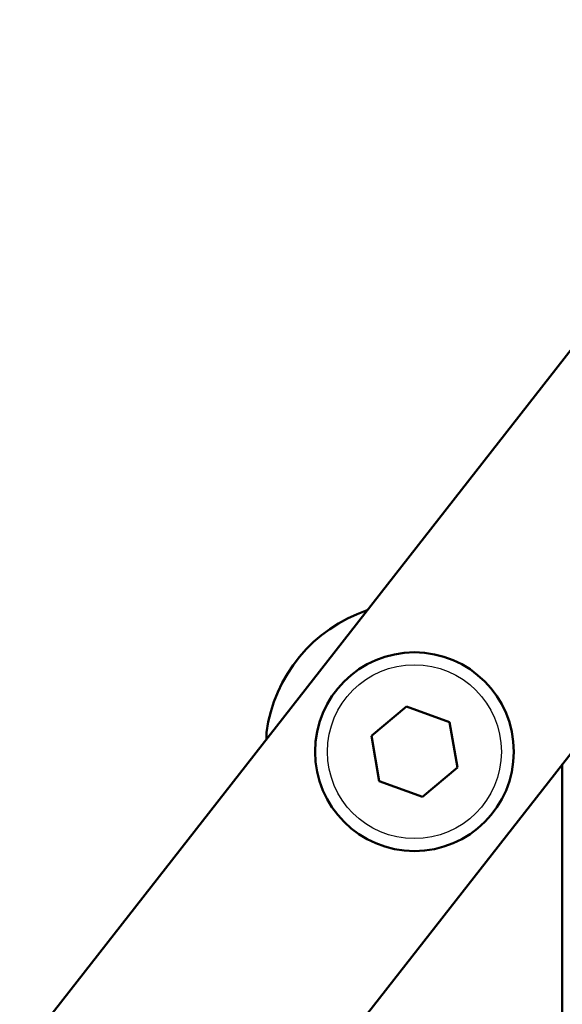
# Model space of a CAD drawing. Header units: millimetres. Extents: x 247 to 1050, y 34 to 1073.
# Tile 32 of 60: x 784 to 806, y 173 to 213. Entities that reach past the tile are written whole.
import ezdxf

# ---------------------------------------------------------------- set-up
doc = ezdxf.new("R2010")
doc.units = ezdxf.units.MM
doc.header["$LTSCALE"] = 0.75
doc.layers.add('Visible', color=7, linetype='Continuous', lineweight=50)
doc.layers.add('Visible Narrow', color=7, linetype='Continuous', lineweight=25)

msp = doc.modelspace()

# ---------------------------------------------------------------- linework, layer by layer
at = {"layer": 'Visible', "extrusion": (-1, -2e-16, 2.967e-13)}
for p, q in [((816.784, 212.857, 32), (784.226, 171.185, 32)), ((824.664, 206.701, 32), (792.107, 165.029, 32)), ((799.791, 185.213, 35), (798.376, 184.027, 35)), ((801.525, 184.58, 35), (799.791, 185.213, 35)), ((801.845, 182.762, 35), (801.525, 184.58, 35)), ((794.16, 184.167, 17.525), (794.16, 183.9, 17.525)), ((798.376, 184.027, 35), (798.695, 182.208, 35)), ((800.43, 181.576, 35), (801.845, 182.762, 35)), ((806.06, 182.889, 17.525), (806.06, 92.819, 17.525)), ((798.695, 182.208, 35), (800.43, 181.576, 35))]:
    msp.add_line(p, q, dxfattribs=at)
at = {"layer": 'Visible', "extrusion": (-2.973e-13, -3e-16, -1)}
msp.add_circle((-800.11, 183.394, -34.5), 4, dxfattribs=at)
at = {"layer": 'Visible', "extrusion": (-2.967e-13, -2e-16, -1)}
msp.add_arc((-800.11, 183.394, -17.525), 6, 7.402, 71.5573, dxfattribs=at)
at = {"layer": 'Visible Narrow'}
msp.add_circle((800.11, 183.394, 35), 3.5, dxfattribs=at)

doc.saveas('drawing.dxf')
